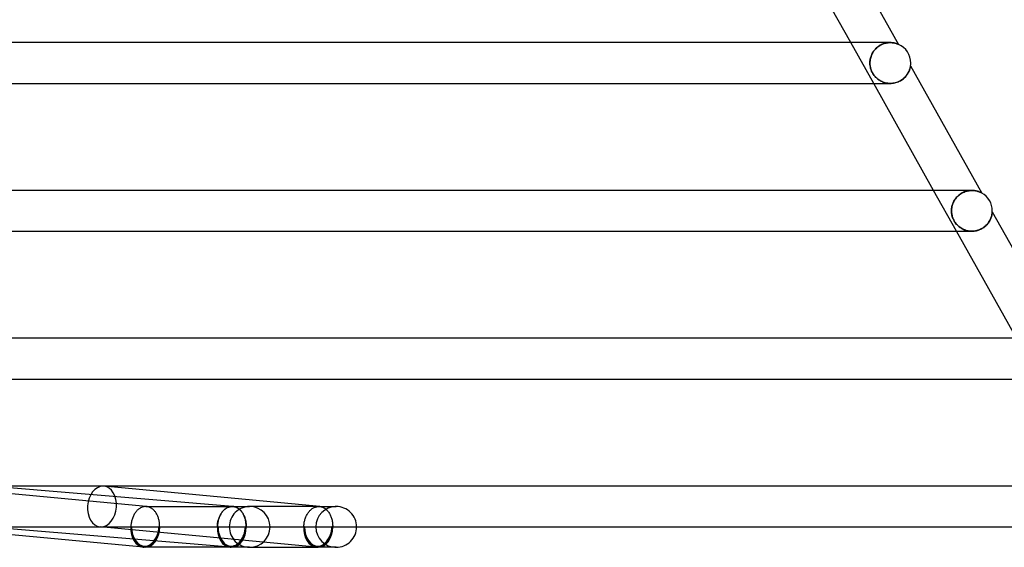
# Model space of a CAD drawing. Header units: millimetres. Extents: x -430 to 430, y -2 to 290.
# Tile 80 of 84: x 278 to 374, y -2 to 50. Entities that reach past the tile are written whole.
import ezdxf

# ---------------------------------------------------------------- set-up
doc = ezdxf.new("R2010")
doc.units = ezdxf.units.MM
doc.layers.add('HIDDEN', color=7, linetype='Continuous')
doc.layers.add('THICK', color=7, linetype='Continuous')

msp = doc.modelspace()

# ---------------------------------------------------------------- linework, layer by layer
at = {"layer": 'HIDDEN'}
for p, q in [((361.373, 43.5), (359.135, 47.5)), ((362.079, 47.278), (362.181, 47.327)), ((362.199, 47.335), (362.105, 47.291)), ((362.181, 47.327), (362.285, 47.37)), ((362.294, 47.373), (362.199, 47.335)), ((362.285, 47.37), (362.39, 47.406)), ((362.388, 47.405), (362.294, 47.373)), ((362.48, 47.433), (362.388, 47.405)), ((362.39, 47.406), (362.494, 47.436)), ((362.572, 47.455), (362.48, 47.433)), ((362.494, 47.436), (362.598, 47.46)), ((362.662, 47.472), (362.572, 47.455)), ((362.598, 47.46), (362.701, 47.478)), ((362.751, 47.485), (362.662, 47.472)), ((362.701, 47.478), (362.802, 47.49)), ((362.837, 47.494), (362.751, 47.485)), ((362.802, 47.49), (362.901, 47.498)), ((362.921, 47.499), (362.837, 47.494)), ((362.901, 47.498), (362.998, 47.5)), ((363.002, 47.5), (362.921, 47.499)), ((362.997, 47.5), (362.994, 47.5)), ((363.082, 47.498), (363.002, 47.5)), ((363.16, 47.493), (363.082, 47.498)), ((363.233, 47.486), (363.16, 47.493)), ((363.303, 47.477), (363.233, 47.486)), ((363.369, 47.465), (363.303, 47.477)), ((363.431, 47.453), (363.369, 47.465)), ((363.489, 47.439), (363.431, 47.453)), ((363.543, 47.425), (363.489, 47.439)), ((363.592, 47.41), (363.543, 47.425)), ((363.637, 47.395), (363.592, 47.41)), ((363.678, 47.381), (363.637, 47.395)), ((363.713, 47.368), (363.678, 47.381)), ((363.744, 47.356), (363.713, 47.368)), ((363.769, 47.346), (363.744, 47.356)), ((363.789, 47.338), (363.769, 47.346)), ((363.804, 47.331), (363.789, 47.338)), ((363.813, 47.328), (363.804, 47.331)), ((363.816, 47.326), (363.813, 47.328)), ((361.181, 46.341), (361.227, 46.434)), ((361.239, 46.456), (361.188, 46.357)), ((361.227, 46.434), (361.278, 46.525)), ((361.295, 46.553), (361.239, 46.456)), ((361.278, 46.525), (361.335, 46.615)), ((361.356, 46.647), (361.295, 46.553)), ((361.335, 46.615), (361.397, 46.703)), ((361.423, 46.737), (361.356, 46.647)), ((361.397, 46.703), (361.465, 46.788)), ((361.496, 46.824), (361.423, 46.737)), ((361.465, 46.788), (361.538, 46.871)), ((361.573, 46.907), (361.496, 46.824)), ((361.538, 46.871), (361.617, 46.95)), ((361.655, 46.985), (361.573, 46.907)), ((361.617, 46.95), (361.701, 47.025)), ((361.74, 47.057), (361.655, 46.985)), ((361.701, 47.025), (361.789, 47.096)), ((361.828, 47.125), (361.74, 47.057)), ((361.789, 47.096), (361.883, 47.162)), ((361.919, 47.186), (361.828, 47.125)), ((361.883, 47.162), (361.98, 47.223)), ((362.011, 47.242), (361.919, 47.186)), ((361.98, 47.223), (362.079, 47.278)), ((362.105, 47.291), (362.011, 47.242)), ((361, 45.611), (360.997, 45.5)), ((360.997, 45.5), (360.999, 45.592)), ((361.002, 45.364), (360.997, 45.5)), ((360.997, 45.5), (360.999, 45.413)), ((360.999, 45.592), (361.005, 45.684)), ((360.999, 45.413), (361.005, 45.326)), ((361.009, 45.721), (361, 45.611)), ((361.005, 45.684), (361.016, 45.777)), ((361.024, 45.83), (361.009, 45.721)), ((361.016, 45.777), (361.031, 45.871)), ((361.045, 45.938), (361.024, 45.83)), ((361.031, 45.871), (361.051, 45.965)), ((361.072, 46.046), (361.045, 45.938)), ((361.051, 45.965), (361.076, 46.059)), ((361.105, 46.151), (361.072, 46.046)), ((361.076, 46.059), (361.105, 46.153)), ((361.143, 46.255), (361.105, 46.151)), ((361.105, 46.153), (361.14, 46.247)), ((361.14, 46.247), (361.181, 46.341)), ((361.188, 46.357), (361.143, 46.255)), ((361.016, 45.23), (361.002, 45.364)), ((361.005, 45.326), (361.014, 45.239)), ((361.014, 45.239), (361.028, 45.153)), ((361.039, 45.097), (361.016, 45.23)), ((361.028, 45.153), (361.045, 45.066)), ((361.07, 44.968), (361.039, 45.097)), ((361.045, 45.066), (361.067, 44.98)), ((361.067, 44.98), (361.092, 44.895)), ((361.11, 44.841), (361.07, 44.968)), ((361.092, 44.895), (361.121, 44.81)), ((361.157, 44.717), (361.11, 44.841)), ((361.121, 44.81), (361.154, 44.725)), ((361.154, 44.725), (361.192, 44.641)), ((361.213, 44.597), (361.157, 44.717)), ((361.192, 44.641), (361.234, 44.557)), ((361.277, 44.481), (361.213, 44.597)), ((361.234, 44.557), (361.281, 44.475)), ((361.346, 44.372), (361.277, 44.481)), ((361.281, 44.475), (361.331, 44.394)), ((364.643, 44.364), (364.699, 44.449)), ((364.699, 44.449), (364.749, 44.534)), ((364.749, 44.534), (364.793, 44.619)), ((364.793, 44.619), (364.832, 44.701)), ((364.832, 44.701), (364.865, 44.782)), ((364.865, 44.782), (364.893, 44.86)), ((364.893, 44.86), (364.917, 44.933)), ((364.917, 44.933), (364.936, 45.001)), ((364.936, 45.001), (364.951, 45.063)), ((364.951, 45.063), (364.963, 45.118)), ((364.963, 45.118), (364.971, 45.164)), ((364.971, 45.164), (364.977, 45.199)), ((364.977, 45.199), (364.981, 45.222)), ((364.981, 45.222), (364.983, 45.235)), ((364.983, 45.235), (364.983, 45.239)), ((361.331, 44.394), (361.386, 44.316)), ((361.422, 44.269), (361.346, 44.372)), ((361.386, 44.316), (361.445, 44.24)), ((361.502, 44.173), (361.422, 44.269)), ((361.445, 44.24), (361.506, 44.167)), ((361.586, 44.083), (361.502, 44.173)), ((361.506, 44.167), (361.571, 44.098)), ((361.571, 44.098), (361.639, 44.032)), ((361.674, 44.001), (361.586, 44.083)), ((361.639, 44.032), (361.709, 43.97)), ((361.765, 43.925), (361.674, 44.001)), ((361.709, 43.97), (361.782, 43.912)), ((361.858, 43.856), (361.765, 43.925)), ((361.782, 43.912), (361.857, 43.857)), ((361.857, 43.857), (361.934, 43.806)), ((361.955, 43.793), (361.858, 43.856)), ((361.934, 43.806), (362.014, 43.758)), ((362.056, 43.735), (361.955, 43.793)), ((362.014, 43.758), (362.098, 43.713)), ((362.161, 43.683), (362.056, 43.735)), ((362.098, 43.713), (362.184, 43.672)), ((362.27, 43.637), (362.161, 43.683)), ((362.184, 43.672), (362.274, 43.635)), ((362.383, 43.596), (362.27, 43.637)), ((362.274, 43.635), (362.367, 43.601)), ((362.367, 43.601), (362.463, 43.572)), ((362.499, 43.563), (362.383, 43.596)), ((362.463, 43.572), (362.563, 43.547)), ((362.619, 43.536), (362.499, 43.563)), ((362.563, 43.547), (362.665, 43.528)), ((362.74, 43.516), (362.619, 43.536)), ((362.665, 43.528), (362.769, 43.513)), ((362.863, 43.504), (362.74, 43.516)), ((362.769, 43.513), (362.876, 43.504)), ((362.987, 43.5), (362.863, 43.504)), ((362.876, 43.504), (362.984, 43.5)), ((362.984, 43.5), (363.095, 43.502)), ((363.095, 43.502), (363.208, 43.511)), ((363.208, 43.511), (363.321, 43.527)), ((363.321, 43.527), (363.435, 43.549)), ((363.435, 43.549), (363.548, 43.578)), ((363.548, 43.578), (363.661, 43.614)), ((363.661, 43.614), (363.772, 43.657)), ((363.772, 43.657), (363.88, 43.707)), ((363.88, 43.707), (363.985, 43.763)), ((363.985, 43.763), (364.086, 43.824)), ((364.086, 43.824), (364.183, 43.891)), ((364.183, 43.891), (364.275, 43.963)), ((364.275, 43.963), (364.36, 44.038)), ((364.36, 44.038), (364.44, 44.117)), ((364.44, 44.117), (364.514, 44.197)), ((364.514, 44.197), (364.581, 44.28)), ((364.581, 44.28), (364.643, 44.364)), ((369.485, 29), (367.247, 33)), ((370.134, 32.805), (370.231, 32.848)), ((370.246, 32.854), (370.149, 32.812)), ((370.231, 32.848), (370.328, 32.885)), ((370.344, 32.891), (370.246, 32.854)), ((370.328, 32.885), (370.425, 32.917)), ((370.441, 32.922), (370.344, 32.891)), ((370.425, 32.917), (370.523, 32.943)), ((370.538, 32.947), (370.441, 32.922)), ((370.523, 32.943), (370.62, 32.964)), ((370.634, 32.967), (370.538, 32.947)), ((370.62, 32.964), (370.716, 32.98)), ((370.728, 32.982), (370.634, 32.967)), ((370.716, 32.98), (370.812, 32.991)), ((370.821, 32.992), (370.728, 32.982)), ((370.812, 32.991), (370.906, 32.998)), ((370.912, 32.998), (370.821, 32.992)), ((370.906, 32.998), (370.998, 33)), ((371, 33), (370.912, 32.998)), ((370.997, 33), (370.996, 33)), ((371.09, 32.998), (371, 33)), ((371.177, 32.992), (371.09, 32.998)), ((371.26, 32.983), (371.177, 32.992)), ((371.339, 32.971), (371.26, 32.983)), ((371.414, 32.956), (371.339, 32.971)), ((371.485, 32.94), (371.414, 32.956)), ((371.552, 32.922), (371.485, 32.94)), ((371.614, 32.903), (371.552, 32.922)), ((371.671, 32.884), (371.614, 32.903)), ((371.725, 32.864), (371.671, 32.884)), ((371.774, 32.844), (371.725, 32.864)), ((371.818, 32.825), (371.774, 32.844)), ((369.157, 31.786), (369.197, 31.874)), ((369.214, 31.909), (369.168, 31.812)), ((369.197, 31.874), (369.241, 31.961)), ((369.266, 32.005), (369.214, 31.909)), ((369.241, 31.961), (369.291, 32.047)), ((369.323, 32.098), (369.266, 32.005)), ((369.291, 32.047), (369.345, 32.13)), ((369.386, 32.188), (369.323, 32.098)), ((369.345, 32.13), (369.405, 32.213)), ((369.454, 32.275), (369.386, 32.188)), ((369.405, 32.213), (369.469, 32.293)), ((369.527, 32.359), (369.454, 32.275)), ((369.469, 32.293), (369.538, 32.37)), ((369.605, 32.439), (369.527, 32.359)), ((369.538, 32.37), (369.611, 32.445)), ((369.688, 32.514), (369.605, 32.439)), ((369.611, 32.445), (369.689, 32.515)), ((369.774, 32.585), (369.688, 32.514)), ((369.689, 32.515), (369.772, 32.583)), ((369.772, 32.583), (369.858, 32.646)), ((369.864, 32.65), (369.774, 32.585)), ((369.858, 32.646), (369.947, 32.704)), ((369.957, 32.71), (369.864, 32.65)), ((369.947, 32.704), (370.04, 32.757)), ((370.052, 32.764), (369.957, 32.71)), ((370.04, 32.757), (370.134, 32.805)), ((370.149, 32.812), (370.052, 32.764)), ((371.857, 32.807), (371.818, 32.825)), ((371.891, 32.791), (371.857, 32.807)), ((371.919, 32.776), (371.891, 32.791)), ((371.941, 32.765), (371.919, 32.776)), ((371.957, 32.756), (371.941, 32.765)), ((371.967, 32.75), (371.957, 32.756)), ((371.971, 32.749), (371.967, 32.75)), ((369, 31.101), (368.997, 31)), ((368.997, 31), (368.999, 31.084)), ((369.001, 30.891), (368.997, 31)), ((368.997, 31), (369, 30.906)), ((368.999, 31.084), (369.004, 31.169)), ((369.007, 31.203), (369, 31.101)), ((369.004, 31.169), (369.013, 31.256)), ((369.02, 31.306), (369.007, 31.203)), ((369.013, 31.256), (369.026, 31.343)), ((369.039, 31.409), (369.02, 31.306)), ((369.026, 31.343), (369.043, 31.431)), ((369.063, 31.512), (369.039, 31.409)), ((369.043, 31.431), (369.065, 31.519)), ((369.092, 31.613), (369.063, 31.512)), ((369.065, 31.519), (369.091, 31.608)), ((369.091, 31.608), (369.121, 31.697)), ((369.127, 31.713), (369.092, 31.613)), ((369.121, 31.697), (369.157, 31.786)), ((369.168, 31.812), (369.127, 31.713)), ((372.998, 30.911), (372.998, 30.912)), ((372.998, 30.905), (372.998, 30.911)), ((369, 30.906), (369.007, 30.813)), ((369.01, 30.783), (369.001, 30.891)), ((369.007, 30.813), (369.018, 30.721)), ((369.025, 30.674), (369.01, 30.783)), ((369.018, 30.721), (369.033, 30.63)), ((369.046, 30.566), (369.025, 30.674)), ((369.033, 30.63), (369.051, 30.541)), ((369.073, 30.457), (369.046, 30.566)), ((369.051, 30.541), (369.074, 30.453)), ((369.107, 30.35), (369.073, 30.457)), ((369.074, 30.453), (369.102, 30.365)), ((369.102, 30.365), (369.134, 30.276)), ((369.147, 30.244), (369.107, 30.35)), ((369.134, 30.276), (369.171, 30.187)), ((369.193, 30.139), (369.147, 30.244)), ((369.171, 30.187), (369.213, 30.099)), ((369.246, 30.037), (369.193, 30.139)), ((369.213, 30.099), (369.259, 30.013)), ((369.303, 29.938), (369.246, 30.037)), ((369.259, 30.013), (369.31, 29.928)), ((372.644, 29.867), (372.701, 29.953)), ((372.701, 29.953), (372.751, 30.039)), ((372.751, 30.039), (372.796, 30.125)), ((372.796, 30.125), (372.835, 30.211)), ((372.835, 30.211), (372.87, 30.295)), ((372.87, 30.295), (372.899, 30.377)), ((372.899, 30.377), (372.923, 30.455)), ((372.923, 30.455), (372.943, 30.53)), ((372.943, 30.53), (372.958, 30.6)), ((372.958, 30.6), (372.971, 30.665)), ((372.971, 30.665), (372.98, 30.723)), ((372.98, 30.723), (372.987, 30.775)), ((372.987, 30.775), (372.992, 30.819)), ((372.992, 30.819), (372.995, 30.853)), ((372.995, 30.853), (372.997, 30.877)), ((372.997, 30.894), (372.998, 30.905)), ((372.997, 30.877), (372.997, 30.894)), ((369.366, 29.844), (369.303, 29.938)), ((369.31, 29.928), (369.366, 29.845)), ((369.366, 29.845), (369.424, 29.766)), ((369.433, 29.756), (369.366, 29.844)), ((369.424, 29.766), (369.486, 29.691)), ((369.502, 29.672), (369.433, 29.756)), ((369.486, 29.691), (369.551, 29.62)), ((369.575, 29.595), (369.502, 29.672)), ((369.551, 29.62), (369.618, 29.552)), ((369.65, 29.522), (369.575, 29.595)), ((369.618, 29.552), (369.689, 29.488)), ((369.73, 29.453), (369.65, 29.522)), ((369.689, 29.488), (369.762, 29.428)), ((369.815, 29.387), (369.73, 29.453)), ((369.762, 29.428), (369.837, 29.371)), ((369.904, 29.325), (369.815, 29.387)), ((369.837, 29.371), (369.914, 29.319)), ((369.998, 29.268), (369.904, 29.325)), ((369.914, 29.319), (369.994, 29.27)), ((369.994, 29.27), (370.078, 29.223)), ((370.096, 29.215), (369.998, 29.268)), ((370.078, 29.223), (370.166, 29.181)), ((370.198, 29.166), (370.096, 29.215)), ((370.166, 29.181), (370.258, 29.141)), ((370.304, 29.124), (370.198, 29.166)), ((370.258, 29.141), (370.353, 29.106)), ((370.414, 29.087), (370.304, 29.124)), ((370.353, 29.106), (370.451, 29.076)), ((370.526, 29.056), (370.414, 29.087)), ((370.451, 29.076), (370.552, 29.05)), ((370.64, 29.032), (370.526, 29.056)), ((370.552, 29.05), (370.657, 29.029)), ((370.757, 29.014), (370.64, 29.032)), ((370.657, 29.029), (370.765, 29.013)), ((370.875, 29.004), (370.757, 29.014)), ((370.765, 29.013), (370.875, 29.004)), ((370.995, 29), (370.875, 29.004)), ((370.875, 29.004), (370.986, 29)), ((370.986, 29), (371.097, 29.003)), ((371.097, 29.003), (371.21, 29.012)), ((371.21, 29.012), (371.324, 29.027)), ((371.324, 29.027), (371.438, 29.05)), ((371.438, 29.05), (371.551, 29.079)), ((371.551, 29.079), (371.663, 29.115)), ((371.663, 29.115), (371.774, 29.158)), ((371.774, 29.158), (371.883, 29.208)), ((371.883, 29.208), (371.987, 29.264)), ((371.987, 29.264), (372.088, 29.325)), ((372.088, 29.325), (372.185, 29.392)), ((372.185, 29.392), (372.276, 29.464)), ((372.276, 29.464), (372.361, 29.539)), ((372.361, 29.539), (372.441, 29.617)), ((372.441, 29.617), (372.514, 29.698)), ((372.514, 29.698), (372.582, 29.782)), ((372.582, 29.782), (372.644, 29.867)), ((307.025, 1.996), (285.859, 3.991)), ((289.976, 2), (289.961, 2)), ((289.992, 2), (289.976, 2)), ((290.007, 1.999), (289.992, 2)), ((290.023, 1.998), (290.007, 1.999)), ((290.054, 1.996), (290.008, 2)), ((290.038, 1.997), (290.023, 1.998)), ((290.054, 1.996), (290.038, 1.997)), ((290.118, 1.988), (290.054, 1.996)), ((290.181, 1.975), (290.118, 1.988)), ((290.244, 1.959), (290.181, 1.975)), ((290.306, 1.939), (290.244, 1.959)), ((290.367, 1.914), (290.306, 1.939)), ((298.107, 1.944), (298.042, 1.919)), ((298.051, 1.924), (298.115, 1.947)), ((298.173, 1.964), (298.107, 1.944)), ((298.115, 1.947), (298.179, 1.966)), ((298.24, 1.98), (298.173, 1.964)), ((298.179, 1.966), (298.244, 1.981)), ((298.306, 1.991), (298.24, 1.98)), ((298.244, 1.981), (298.309, 1.991)), ((298.373, 1.998), (298.306, 1.991)), ((298.309, 1.991), (298.375, 1.998)), ((298.441, 2), (298.373, 1.998)), ((298.375, 1.998), (298.441, 2)), ((298.441, 2), (298.455, 2)), ((298.454, 2), (298.441, 2)), ((298.468, 2), (298.454, 2)), ((298.455, 2), (298.469, 2)), ((298.482, 1.999), (298.468, 2)), ((298.469, 2), (298.483, 1.999)), ((298.524, 1.997), (298.482, 2)), ((298.495, 1.999), (298.482, 1.999)), ((298.483, 1.999), (298.497, 1.998)), ((298.509, 1.998), (298.495, 1.999)), ((298.497, 1.998), (298.511, 1.998)), ((298.523, 1.997), (298.509, 1.998)), ((298.511, 1.998), (298.525, 1.996)), ((298.525, 1.996), (298.594, 1.988)), ((298.589, 1.989), (298.525, 1.996)), ((298.653, 1.977), (298.589, 1.989)), ((298.594, 1.988), (298.662, 1.975)), ((298.716, 1.961), (298.653, 1.977)), ((298.662, 1.975), (298.729, 1.958)), ((298.779, 1.941), (298.716, 1.961)), ((298.729, 1.958), (298.796, 1.936)), ((298.841, 1.917), (298.779, 1.941)), ((298.796, 1.936), (298.862, 1.909)), ((300.156, 2), (300.044, 2)), ((306.931, 2), (300.156, 2)), ((306.542, 1.924), (306.605, 1.947)), ((306.605, 1.947), (306.67, 1.966)), ((306.67, 1.966), (306.735, 1.981)), ((306.735, 1.981), (306.8, 1.991)), ((306.8, 1.991), (306.866, 1.998)), ((306.866, 1.998), (306.931, 2)), ((306.931, 2), (306.947, 2)), ((306.931, 2), (308.642, 2)), ((306.947, 2), (306.963, 1.999)), ((306.963, 1.999), (306.979, 1.999)), ((306.979, 1.999), (306.995, 1.998)), ((306.995, 1.998), (307.011, 1.997)), ((307.011, 1.997), (307.027, 1.995)), ((307.027, 1.995), (307.095, 1.987)), ((307.095, 1.987), (307.163, 1.973)), ((307.163, 1.973), (307.23, 1.955)), ((307.23, 1.955), (307.296, 1.932)), ((307.296, 1.932), (307.361, 1.905)), ((308.642, 2), (308.53, 2)), ((290.428, 1.886), (290.367, 1.914)), ((290.487, 1.854), (290.428, 1.886)), ((290.545, 1.818), (290.487, 1.854)), ((290.602, 1.777), (290.545, 1.818)), ((290.658, 1.734), (290.602, 1.777)), ((290.712, 1.687), (290.658, 1.734)), ((290.764, 1.636), (290.712, 1.687)), ((290.815, 1.582), (290.764, 1.636)), ((290.863, 1.524), (290.815, 1.582)), ((290.91, 1.464), (290.863, 1.524)), ((290.954, 1.4), (290.91, 1.464)), ((290.997, 1.333), (290.954, 1.4)), ((291.037, 1.264), (290.997, 1.333)), ((291.075, 1.192), (291.037, 1.264)), ((291.111, 1.118), (291.075, 1.192)), ((291.144, 1.041), (291.111, 1.118)), ((291.174, 0.962), (291.144, 1.041)), ((297.15, 0.892), (297.182, 0.974)), ((297.197, 1), (297.162, 0.917)), ((297.182, 0.974), (297.217, 1.053)), ((297.233, 1.082), (297.197, 1)), ((297.217, 1.053), (297.254, 1.131)), ((297.273, 1.16), (297.233, 1.082)), ((297.254, 1.131), (297.294, 1.206)), ((297.315, 1.236), (297.273, 1.16)), ((297.294, 1.206), (297.336, 1.278)), ((297.359, 1.31), (297.315, 1.236)), ((297.336, 1.278), (297.38, 1.348)), ((297.406, 1.38), (297.359, 1.31)), ((297.38, 1.348), (297.427, 1.415)), ((297.455, 1.447), (297.406, 1.38)), ((297.427, 1.415), (297.475, 1.478)), ((297.506, 1.512), (297.455, 1.447)), ((297.475, 1.478), (297.526, 1.539)), ((297.559, 1.572), (297.506, 1.512)), ((297.526, 1.539), (297.578, 1.596)), ((297.614, 1.629), (297.559, 1.572)), ((297.578, 1.596), (297.632, 1.65)), ((297.671, 1.683), (297.614, 1.629)), ((297.632, 1.65), (297.688, 1.701)), ((297.729, 1.732), (297.671, 1.683)), ((297.688, 1.701), (297.746, 1.747)), ((297.789, 1.778), (297.729, 1.732)), ((297.746, 1.747), (297.804, 1.79)), ((297.851, 1.819), (297.789, 1.778)), ((297.804, 1.79), (297.865, 1.83)), ((297.913, 1.857), (297.851, 1.819)), ((297.865, 1.83), (297.926, 1.865)), ((297.977, 1.89), (297.913, 1.857)), ((297.926, 1.865), (297.988, 1.896)), ((298.042, 1.919), (297.977, 1.89)), ((297.988, 1.896), (298.051, 1.924)), ((298.901, 1.889), (298.841, 1.917)), ((298.862, 1.909), (298.927, 1.877)), ((298.961, 1.857), (298.901, 1.889)), ((298.927, 1.877), (298.99, 1.841)), ((299.02, 1.821), (298.961, 1.857)), ((298.99, 1.841), (299.052, 1.801)), ((299.077, 1.782), (299.02, 1.821)), ((299.052, 1.801), (299.113, 1.757)), ((299.133, 1.738), (299.077, 1.782)), ((299.113, 1.757), (299.171, 1.708)), ((299.188, 1.691), (299.133, 1.738)), ((299.171, 1.708), (299.228, 1.655)), ((299.241, 1.64), (299.188, 1.691)), ((299.228, 1.655), (299.283, 1.599)), ((299.292, 1.586), (299.241, 1.64)), ((299.283, 1.599), (299.336, 1.538)), ((299.341, 1.529), (299.292, 1.586)), ((299.336, 1.538), (299.387, 1.474)), ((299.388, 1.468), (299.341, 1.529)), ((299.387, 1.474), (299.435, 1.406)), ((299.433, 1.405), (299.388, 1.468)), ((299.476, 1.338), (299.433, 1.405)), ((299.435, 1.406), (299.481, 1.335)), ((299.517, 1.268), (299.476, 1.338)), ((299.481, 1.335), (299.524, 1.261)), ((299.555, 1.196), (299.517, 1.268)), ((299.524, 1.261), (299.565, 1.184)), ((299.591, 1.122), (299.555, 1.196)), ((299.565, 1.184), (299.602, 1.105)), ((299.625, 1.045), (299.591, 1.122)), ((299.602, 1.105), (299.637, 1.022)), ((299.656, 0.966), (299.625, 1.045)), ((299.637, 1.022), (299.669, 0.937)), ((305.638, 0.892), (305.67, 0.974)), ((305.67, 0.974), (305.705, 1.053)), ((305.705, 1.053), (305.742, 1.131)), ((305.742, 1.131), (305.782, 1.205)), ((305.782, 1.205), (305.824, 1.278)), ((305.824, 1.278), (305.869, 1.348)), ((305.869, 1.348), (305.916, 1.415)), ((305.916, 1.415), (305.964, 1.478)), ((305.964, 1.478), (306.015, 1.539)), ((306.015, 1.539), (306.068, 1.596)), ((306.068, 1.596), (306.122, 1.65)), ((306.122, 1.65), (306.178, 1.701)), ((306.178, 1.701), (306.235, 1.747)), ((306.235, 1.747), (306.294, 1.79)), ((306.294, 1.79), (306.355, 1.83)), ((306.355, 1.83), (306.416, 1.865)), ((306.416, 1.865), (306.478, 1.896)), ((306.478, 1.896), (306.542, 1.924)), ((307.361, 1.905), (307.426, 1.873)), ((307.426, 1.873), (307.489, 1.837)), ((307.489, 1.837), (307.55, 1.796)), ((307.55, 1.796), (307.61, 1.751)), ((307.61, 1.751), (307.668, 1.703)), ((307.668, 1.703), (307.724, 1.65)), ((307.724, 1.65), (307.779, 1.593)), ((307.779, 1.593), (307.831, 1.532)), ((307.831, 1.532), (307.881, 1.468)), ((307.881, 1.468), (307.929, 1.401)), ((307.929, 1.401), (307.974, 1.33)), ((307.974, 1.33), (308.016, 1.256)), ((308.016, 1.256), (308.056, 1.179)), ((308.056, 1.179), (308.093, 1.099)), ((308.093, 1.099), (308.127, 1.017)), ((308.127, 1.017), (308.159, 0.933)), ((298.233, -1.993), (274.274, 0)), ((274.44, 0), (288.5, 0)), ((301.48, -1.499), (285.483, 0.009)), ((288.5, 0), (288.57, 0)), ((288.57, 0), (291.257, 0)), ((291.202, 0.881), (291.174, 0.962)), ((291.228, 0.798), (291.202, 0.881)), ((291.25, 0.714), (291.228, 0.798)), ((291.27, 0.628), (291.25, 0.714)), ((291.257, 0), (291.328, 0)), ((291.287, 0.541), (291.27, 0.628)), ((291.301, 0.452), (291.287, 0.541)), ((291.312, 0.363), (291.301, 0.452)), ((291.321, 0.273), (291.312, 0.363)), ((291.326, 0.183), (291.321, 0.273)), ((291.328, 0.091), (291.326, 0.183)), ((291.328, 0), (291.328, 0.091)), ((291.328, 0), (296.985, 0)), ((296.989, 0.095), (296.985, 0)), ((296.985, 0), (296.988, 0.093)), ((296.988, 0.093), (296.994, 0.185)), ((296.996, 0.191), (296.989, 0.095)), ((296.994, 0.185), (297.004, 0.277)), ((297.006, 0.285), (296.996, 0.191)), ((297.004, 0.277), (297.016, 0.368)), ((297.019, 0.379), (297.006, 0.285)), ((297.016, 0.368), (297.031, 0.458)), ((297.035, 0.472), (297.019, 0.379)), ((297.031, 0.458), (297.049, 0.548)), ((297.055, 0.564), (297.035, 0.472)), ((297.049, 0.548), (297.07, 0.636)), ((297.077, 0.654), (297.055, 0.564)), ((297.056, 0), (299.743, 0)), ((297.07, 0.636), (297.094, 0.723)), ((297.103, 0.743), (297.077, 0.654)), ((297.094, 0.723), (297.121, 0.808)), ((297.131, 0.831), (297.103, 0.743)), ((297.121, 0.808), (297.15, 0.892)), ((297.162, 0.917), (297.131, 0.831)), ((299.684, 0.885), (299.656, 0.966)), ((299.669, 0.937), (299.698, 0.85)), ((299.71, 0.802), (299.684, 0.885)), ((299.698, 0.85), (299.724, 0.76)), ((299.733, 0.717), (299.71, 0.802)), ((299.724, 0.76), (299.747, 0.669)), ((299.753, 0.63), (299.733, 0.717)), ((299.747, 0.669), (299.766, 0.577)), ((299.77, 0.543), (299.753, 0.63)), ((299.766, 0.577), (299.782, 0.483)), ((299.785, 0.454), (299.77, 0.543)), ((299.782, 0.483), (299.795, 0.388)), ((299.796, 0.365), (299.785, 0.454)), ((299.795, 0.388), (299.805, 0.292)), ((299.805, 0.274), (299.796, 0.365)), ((299.805, 0.292), (299.811, 0.195)), ((299.811, 0.183), (299.805, 0.274)), ((299.811, 0.195), (299.814, 0.098)), ((299.814, 0.092), (299.811, 0.183)), ((299.814, 0.098), (299.813, 0)), ((299.813, 0), (299.814, 0.092)), ((299.813, 0), (302.156, 0)), ((305.47, 0), (305.474, 0.093)), ((305.541, 0), (305.47, 0)), ((305.474, 0.093), (305.48, 0.185)), ((305.48, 0.185), (305.49, 0.277)), ((305.49, 0.277), (305.502, 0.368)), ((305.502, 0.368), (305.517, 0.458)), ((305.517, 0.458), (305.536, 0.548)), ((305.536, 0.548), (305.557, 0.636)), ((305.557, 0.636), (305.581, 0.723)), ((305.581, 0.723), (305.608, 0.808)), ((305.608, 0.808), (305.638, 0.892)), ((308.159, 0.933), (308.187, 0.845)), ((308.187, 0.845), (308.212, 0.757)), ((308.212, 0.757), (308.235, 0.666)), ((308.299, 0), (308.228, 0)), ((308.235, 0.666), (308.254, 0.574)), ((308.254, 0.574), (308.269, 0.48)), ((308.269, 0.48), (308.282, 0.386)), ((308.282, 0.386), (308.291, 0.29)), ((308.291, 0.29), (308.297, 0.194)), ((308.297, 0.194), (308.299, 0.097)), ((308.299, 0.097), (308.299, 0)), ((296.985, 0), (297.056, 0)), ((297.056, 0), (296.985, 0)), ((299.743, 0), (299.813, 0)), ((299.813, 0), (299.743, 0)), ((300.041, -2), (300.156, -2)), ((308.526, -2), (308.642, -2))]:
    msp.add_line(p, q, dxfattribs=at)
for centre, radius, start, end in [((300.156, 0), 2, 89.99964, 180.00002), ((308.642, 0), 2, 90.00027, 180.00002), ((308.642, 0), 2, 0, 90.00027), ((300.156, 0), 2, 180.00002, 270.00036), ((308.642, 0), 2, 180.00002, 269.99973), ((289.914, 0), 1.9, 264.61049, 270.00025), ((298.399, 0), 1.9, 265.2455, 269.99956), ((306.884, 0), 1.9, 264.61015, 269.99985)]:
    msp.add_arc(centre, radius, start, end, dxfattribs=at)
for centre, major_axis, ratio, start_param, end_param in [((285.671, 2), (0.188, 1.991), 0.705541, 0.066421, 3.141501), ((285.671, 2), (0.188, 1.991), 0.705541, -3.075171, -0.000091), ((285.671, 2), (0.188, 1.991), 0.705541, -0.000091, 0.066421), ((285.671, 2), (0.188, 1.991), 0.705541, 3.141501, 3.208014), ((289.914, 0), (0, -1.9), 0.707107, -1.570796, 0), ((289.914, 0), (-0.178, -1.892), 0.705541, -0.000091, 1.637217), ((289.914, 0), (-0.188, -1.991), 0.705541, 0.066421, 1.637217), ((289.914, 0), (0, -2), 0.707107, 0, 1.570796), ((289.914, 0), (0, -1.9), 0.707107, 0, 1.570796), ((298.399, 0), (-0.166, -1.993), 0.705887, -1.512142, -0.000107), ((298.399, 0), (-0.166, -1.993), 0.705887, -1.512142, -0.000107), ((298.399, 0), (0.158, 1.893), 0.705887, 1.629451, 3.141617), ((298.399, 0), (0, 1.9), 0.707107, 1.570796, 3.141593), ((298.399, 0), (0, 1.9), 0.707107, 1.570796, 3.141593), ((298.399, 0), (0.158, 1.893), 0.705887, -3.141569, -1.512142), ((298.399, 0), (-0.166, -1.993), 0.705887, 0.058655, 1.629451), ((298.399, 0), (0, 1.9), 0.707107, -3.141593, -1.570796), ((298.399, 0), (0, -2), 0.707107, 0, 1.570796), ((298.399, 0), (0, 1.9), 0.707107, 3.141593, 4.712389), ((306.884, 0), (0, -2), 0.707107, -1.570796, -0.06657), ((306.884, 0), (-0.178, -1.892), 0.705541, -1.504375, -0.000091), ((306.884, 0), (0, -1.9), 0.707107, -1.570796, 0), ((306.884, 0), (0, -1.9), 0.707107, 0, 1.570796), ((289.914, 0), (-0.178, -1.892), 0.705541, -1.504375, -0.000091), ((298.399, 0), (0, -2), 0.707107, -1.570796, 0), ((298.399, 0), (0.158, 1.893), 0.705887, 1.629451, 3.141617), ((298.399, 0), (0.158, 1.893), 0.705887, -3.141569, -1.512142), ((298.399, 0), (0, -2), 0.707107, 0, 1.570796), ((306.884, 0), (-0.188, -1.991), 0.705541, -1.504375, -0.000091), ((306.884, 0), (-0.178, -1.892), 0.705541, -0.000091, 1.637217), ((298.399, 0), (-0.166, -1.993), 0.705887, -0.000107, 0.058655)]:
    msp.add_ellipse(centre, major_axis=major_axis, ratio=ratio, start_param=start_param, end_param=end_param, dxfattribs=at)
at = {"layer": 'THICK'}
for p, q in [((356.957, 59.586), (363.816, 47.326)), ((359.135, 47.5), (353.261, 58)), ((362.997, 47.5), (257.718, 47.5)), ((362.998, 47.5), (363.095, 47.498)), ((363.095, 47.498), (363.188, 47.491)), ((363.188, 47.491), (363.276, 47.481)), ((363.276, 47.481), (363.359, 47.467)), ((363.359, 47.467), (363.436, 47.452)), ((363.436, 47.452), (363.509, 47.434)), ((363.509, 47.434), (363.576, 47.415)), ((363.576, 47.415), (363.637, 47.396)), ((363.637, 47.396), (363.691, 47.377)), ((363.691, 47.377), (363.736, 47.36)), ((363.736, 47.36), (363.769, 47.346)), ((363.769, 47.346), (363.792, 47.337)), ((363.792, 47.337), (363.806, 47.331)), ((363.806, 47.331), (363.814, 47.327)), ((363.814, 47.327), (363.816, 47.326)), ((364.728, 44.498), (364.682, 44.423)), ((364.769, 44.571), (364.728, 44.498)), ((364.805, 44.644), (364.769, 44.571)), ((364.837, 44.714), (364.805, 44.644)), ((364.865, 44.782), (364.837, 44.714)), ((364.889, 44.847), (364.865, 44.782)), ((364.909, 44.908), (364.889, 44.847)), ((364.926, 44.966), (364.909, 44.908)), ((364.94, 45.019), (364.926, 44.966)), ((364.952, 45.067), (364.94, 45.019)), ((364.961, 45.11), (364.952, 45.067)), ((364.969, 45.149), (364.961, 45.11)), ((364.975, 45.184), (364.969, 45.149)), ((364.979, 45.213), (364.975, 45.184)), ((364.982, 45.232), (364.979, 45.213)), ((364.983, 45.239), (364.982, 45.232)), ((364.983, 45.239), (371.971, 32.749)), ((259.3, 43.5), (362.995, 43.5)), ((367.247, 33), (361.373, 43.5)), ((363.11, 43.503), (362.987, 43.5)), ((363.232, 43.514), (363.11, 43.503)), ((363.354, 43.533), (363.232, 43.514)), ((363.474, 43.558), (363.354, 43.533)), ((363.592, 43.591), (363.474, 43.558)), ((363.707, 43.631), (363.592, 43.591)), ((363.818, 43.677), (363.707, 43.631)), ((363.924, 43.729), (363.818, 43.677)), ((364.026, 43.786), (363.924, 43.729)), ((364.122, 43.848), (364.026, 43.786)), ((364.212, 43.913), (364.122, 43.848)), ((364.296, 43.981), (364.212, 43.913)), ((364.375, 44.051), (364.296, 43.981)), ((364.447, 44.124), (364.375, 44.051)), ((364.514, 44.198), (364.447, 44.124)), ((364.576, 44.273), (364.514, 44.198)), ((364.632, 44.348), (364.576, 44.273)), ((364.682, 44.423), (364.632, 44.348)), ((370.997, 33), (263.454, 33)), ((370.998, 33), (371.093, 32.998)), ((371.093, 32.998), (371.185, 32.991)), ((371.185, 32.991), (371.275, 32.981)), ((371.275, 32.981), (371.361, 32.967)), ((371.361, 32.967), (371.442, 32.95)), ((371.442, 32.95), (371.519, 32.931)), ((371.519, 32.931), (371.59, 32.91)), ((371.59, 32.91), (371.656, 32.889)), ((371.656, 32.889), (371.716, 32.867)), ((371.716, 32.867), (371.771, 32.845)), ((371.771, 32.845), (371.82, 32.824)), ((371.82, 32.824), (371.862, 32.804)), ((371.862, 32.804), (371.9, 32.786)), ((371.9, 32.786), (371.93, 32.771)), ((371.93, 32.771), (371.952, 32.759)), ((371.952, 32.759), (371.966, 32.751)), ((371.966, 32.751), (371.971, 32.749)), ((372.998, 30.908), (372.997, 30.895)), ((372.998, 30.912), (380.143, 18.141)), ((372.998, 30.912), (372.998, 30.908)), ((372.706, 29.961), (372.654, 29.88)), ((372.753, 30.042), (372.706, 29.961)), ((372.794, 30.121), (372.753, 30.042)), ((372.83, 30.199), (372.794, 30.121)), ((372.862, 30.274), (372.83, 30.199)), ((372.889, 30.348), (372.862, 30.274)), ((372.912, 30.418), (372.889, 30.348)), ((372.931, 30.485), (372.912, 30.418)), ((372.947, 30.549), (372.931, 30.485)), ((372.96, 30.608), (372.947, 30.549)), ((372.971, 30.664), (372.96, 30.608)), ((372.979, 30.716), (372.971, 30.664)), ((372.986, 30.764), (372.979, 30.716)), ((372.99, 30.807), (372.986, 30.764)), ((372.994, 30.844), (372.99, 30.807)), ((372.996, 30.873), (372.994, 30.844)), ((372.997, 30.895), (372.996, 30.873)), ((265.036, 29), (370.995, 29)), ((375.359, 18.5), (369.485, 29)), ((371.114, 29.004), (370.995, 29)), ((371.234, 29.014), (371.114, 29.004)), ((371.353, 29.032), (371.234, 29.014)), ((371.472, 29.058), (371.353, 29.032)), ((371.59, 29.091), (371.472, 29.058)), ((371.705, 29.13), (371.59, 29.091)), ((371.817, 29.177), (371.705, 29.13)), ((371.925, 29.229), (371.817, 29.177)), ((372.028, 29.288), (371.925, 29.229)), ((372.127, 29.351), (372.028, 29.288)), ((372.219, 29.418), (372.127, 29.351)), ((372.307, 29.49), (372.219, 29.418)), ((372.388, 29.564), (372.307, 29.49)), ((372.463, 29.641), (372.388, 29.564)), ((372.532, 29.72), (372.463, 29.641)), ((372.596, 29.799), (372.532, 29.72)), ((372.654, 29.88), (372.596, 29.799)), ((378.997, 18.5), (269.19, 18.5)), ((270.772, 14.5), (378.996, 14.5)), ((290.008, 2), (268.888, 3.991)), ((298.482, 2), (274.606, 3.986)), ((388, 4), (274.663, 4)), ((289.627, 1.944), (289.562, 1.919)), ((289.693, 1.964), (289.627, 1.944)), ((289.76, 1.98), (289.693, 1.964)), ((289.827, 1.991), (289.76, 1.98)), ((289.894, 1.998), (289.827, 1.991)), ((289.961, 2), (289.894, 1.998)), ((289.961, 2), (300.156, 2)), ((288.714, 1), (288.68, 0.917)), ((288.751, 1.081), (288.714, 1)), ((288.791, 1.16), (288.751, 1.081)), ((288.833, 1.236), (288.791, 1.16)), ((288.878, 1.31), (288.833, 1.236)), ((288.924, 1.38), (288.878, 1.31)), ((288.974, 1.447), (288.924, 1.38)), ((289.025, 1.511), (288.974, 1.447)), ((289.079, 1.572), (289.025, 1.511)), ((289.134, 1.629), (289.079, 1.572)), ((289.191, 1.683), (289.134, 1.629)), ((289.249, 1.732), (289.191, 1.683)), ((289.309, 1.778), (289.249, 1.732)), ((289.37, 1.819), (289.309, 1.778)), ((289.433, 1.857), (289.37, 1.819)), ((289.497, 1.89), (289.433, 1.857)), ((289.562, 1.919), (289.497, 1.89)), ((289.726, -1.991), (268.513, 0.009)), ((288.504, 0.095), (288.5, 0)), ((288.511, 0.191), (288.504, 0.095)), ((288.521, 0.285), (288.511, 0.191)), ((288.535, 0.379), (288.521, 0.285)), ((288.551, 0.472), (288.535, 0.379)), ((288.571, 0.564), (288.551, 0.472)), ((288.594, 0.654), (288.571, 0.564)), ((288.62, 0.743), (288.594, 0.654)), ((288.648, 0.831), (288.62, 0.743)), ((288.68, 0.917), (288.648, 0.831)), ((302.156, 0), (327.673, 0)), ((327.673, 0), (349.011, 0)), ((349.011, 0), (365.9, 0)), ((365.9, 0), (378.125, 0)), ((306.696, -1.991), (301.48, -1.499)), ((300.156, -2), (289.914, -2)), ((300.156, -2), (306.884, -2)), ((308.642, -2), (306.884, -2))]:
    msp.add_line(p, q, dxfattribs=at)
for centre, start, end in [((363, 45.5), 0, 65.93575), ((363, 45.5), 352.51287, 0), ((371, 31), 0, 60.96053), ((371, 31), 357.48827, 0), ((300.156, 0), 0, 89.99964), ((300.156, 0), 270.00036, 0), ((308.642, 0), 269.99973, 0)]:
    msp.add_arc(centre, 2, start, end, dxfattribs=at)
for centre, major_axis, ratio, start_param, end_param in [((289.914, 0), (-0.188, -1.991), 0.705541, -1.504375, -0.000091), ((289.914, 0), (0, -2), 0.707107, -1.570796, 0), ((306.884, 0), (-0.188, -1.991), 0.705541, 0.066421, 1.637217), ((306.884, 0), (0, -2), 0.707107, 0, 1.570796), ((289.914, 0), (-0.188, -1.991), 0.705541, -0.000091, 0.066421), ((306.884, 0), (-0.188, -1.991), 0.705541, -0.000091, 0.066421), ((306.884, 0), (0, -2), 0.707107, -0.06657, 0)]:
    msp.add_ellipse(centre, major_axis=major_axis, ratio=ratio, start_param=start_param, end_param=end_param, dxfattribs=at)

doc.saveas('drawing.dxf')
